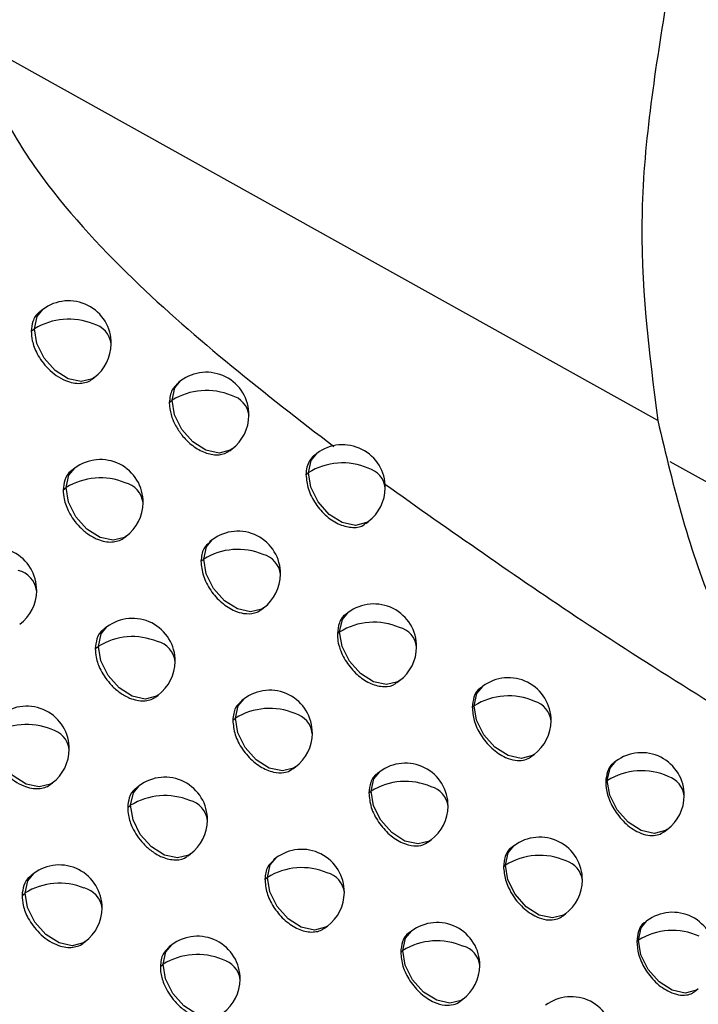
# Model space of a CAD drawing. Header units: millimetres. Extents: x 12 to 1209, y -252 to 1182.
# Tile 25 of 162: x 931 to 939, y -37 to -25. Entities that reach past the tile are written whole.
import ezdxf

# ---------------------------------------------------------------- set-up
doc = ezdxf.new("R2010")
doc.units = ezdxf.units.MM

msp = doc.modelspace()

# ---------------------------------------------------------------- linework, layer by layer
at = {"color": 7, "linetype": 'Continuous', "lineweight": 25}
for p, q in [((938.746, -29.92), (930.815, -25.499)), ((931.538, -28.616), (931.503, -28.643)), ((931.401, -28.872), (931.438, -28.844)), ((931.438, -28.844), (931.438, -28.844)), ((932.116, -29.433), (932.141, -29.415)), ((933.153, -29.454), (933.122, -29.478)), ((933.02, -29.706), (933.053, -29.681)), ((933.053, -29.681), (933.053, -29.681)), ((933.728, -30.273), (933.756, -30.252)), ((934.751, -30.304), (934.722, -30.327)), ((931.912, -30.477), (931.877, -30.504)), ((1043.532, -88.738), (938.892, -30.403)), ((934.622, -30.553), (934.651, -30.532)), ((934.651, -30.532), (934.651, -30.532)), ((931.775, -30.732), (931.811, -30.705)), ((931.811, -30.705), (931.811, -30.705)), ((935.323, -31.125), (935.354, -31.102)), ((932.489, -31.295), (932.514, -31.276)), ((933.523, -31.318), (933.492, -31.341)), ((933.391, -31.569), (933.423, -31.545)), ((933.423, -31.545), (933.423, -31.545)), ((934.097, -32.137), (934.126, -32.116)), ((935.118, -32.171), (935.089, -32.192)), ((932.288, -32.34), (932.254, -32.365)), ((934.99, -32.419), (935.017, -32.398)), ((935.017, -32.398), (935.017, -32.398)), ((932.152, -32.594), (932.188, -32.567)), ((932.188, -32.567), (932.188, -32.567)), ((935.689, -32.992), (935.72, -32.969)), ((932.865, -33.158), (932.891, -33.138)), ((936.695, -33.036), (936.669, -33.056)), ((933.896, -33.183), (933.865, -33.206)), ((936.571, -33.281), (936.595, -33.264)), ((936.595, -33.264), (936.595, -33.264)), ((933.764, -33.433), (933.795, -33.41)), ((933.795, -33.41), (933.795, -33.41)), ((937.264, -33.86), (937.298, -33.835)), ((938.256, -33.915), (938.233, -33.932)), ((934.469, -34.003), (934.498, -33.981)), ((935.487, -34.038), (935.459, -34.059)), ((931.625, -34.186), (931.649, -34.168)), ((938.136, -34.156), (938.155, -34.142)), ((932.667, -34.203), (932.634, -34.229)), ((935.36, -34.286), (935.386, -34.265)), ((935.386, -34.265), (935.386, -34.265)), ((932.532, -34.456), (932.566, -34.431)), ((932.566, -34.431), (932.566, -34.431)), ((938.821, -34.741), (938.858, -34.713)), ((936.058, -34.86), (936.089, -34.836)), ((937.061, -34.906), (937.036, -34.925)), ((933.243, -35.022), (933.269, -35.002)), ((934.271, -35.049), (934.241, -35.072)), ((936.938, -35.151), (936.961, -35.133)), ((936.961, -35.133), (936.961, -35.133)), ((931.431, -35.232), (931.396, -35.259)), ((934.141, -35.299), (934.171, -35.276)), ((931.293, -35.488), (931.331, -35.46)), ((931.331, -35.46), (931.331, -35.46)), ((937.629, -35.73), (937.664, -35.704)), ((938.619, -35.787), (938.597, -35.804)), ((934.844, -35.87), (934.874, -35.847)), ((935.859, -35.907), (935.831, -35.928)), ((938.5, -36.028), (938.519, -36.014)), ((932.009, -36.049), (932.034, -36.03)), ((933.048, -36.068), (933.016, -36.092)), ((935.733, -36.154), (935.759, -36.134)), ((935.759, -36.134), (935.759, -36.134)), ((932.915, -36.321), (932.948, -36.295)), ((932.948, -36.296), (932.948, -36.295)), ((939.184, -36.613), (939.222, -36.585)), ((936.429, -36.729), (936.462, -36.705))]:
    msp.add_line(p, q, dxfattribs=at)
at = {"color": 7, "linetype": 'Continuous', "lineweight": 25, "flags": 128}
for points in [[(931.438, -28.844), (931.47, -28.699), (931.538, -28.616)], [(932.141, -29.415), (932.12, -29.429), (931.988, -29.462), (931.834, -29.428), (931.681, -29.331), (931.552, -29.186), (931.466, -29.015), (931.438, -28.844)], [(933.053, -29.681), (933.085, -29.536), (933.153, -29.454)], [(933.756, -30.252), (933.735, -30.266), (933.603, -30.3), (933.449, -30.265), (933.296, -30.168), (933.167, -30.023), (933.081, -29.852), (933.053, -29.681)], [(934.651, -30.532), (934.683, -30.387), (934.751, -30.304)], [(931.811, -30.705), (931.844, -30.56), (931.912, -30.477)], [(935.354, -31.102), (935.333, -31.116), (935.201, -31.15), (935.047, -31.116), (934.894, -31.019), (934.765, -30.873), (934.679, -30.702), (934.651, -30.532)], [(932.514, -31.276), (932.493, -31.29), (932.362, -31.323), (932.208, -31.289), (932.055, -31.192), (931.925, -31.047), (931.84, -30.876), (931.811, -30.705)], [(933.423, -31.545), (933.455, -31.4), (933.523, -31.318)], [(934.126, -32.116), (934.105, -32.13), (933.973, -32.163), (933.819, -32.129), (933.666, -32.032), (933.537, -31.887), (933.451, -31.716), (933.423, -31.545)], [(935.017, -32.398), (935.05, -32.253), (935.118, -32.171)], [(932.188, -32.567), (932.22, -32.422), (932.288, -32.34)], [(935.72, -32.969), (935.699, -32.983), (935.568, -33.016), (935.414, -32.982), (935.26, -32.885), (935.131, -32.74), (935.046, -32.569), (935.017, -32.398)], [(932.891, -33.138), (932.87, -33.152), (932.738, -33.186), (932.584, -33.151), (932.431, -33.054), (932.302, -32.909), (932.216, -32.738), (932.188, -32.567)], [(936.595, -33.264), (936.627, -33.119), (936.695, -33.036)], [(933.795, -33.41), (933.828, -33.265), (933.896, -33.183)], [(937.298, -33.835), (937.277, -33.849), (937.145, -33.882), (936.991, -33.848), (936.838, -33.751), (936.709, -33.605), (936.623, -33.434), (936.595, -33.264)], [(934.498, -33.981), (934.477, -33.995), (934.346, -34.028), (934.192, -33.994), (934.039, -33.897), (933.909, -33.752), (933.824, -33.581), (933.795, -33.41)], [(931.649, -34.168), (931.628, -34.182), (931.496, -34.216), (931.342, -34.182), (931.189, -34.085), (931.06, -33.94), (930.974, -33.769), (930.946, -33.598)], [(938.155, -34.142), (938.188, -33.997), (938.256, -33.915)], [(935.386, -34.265), (935.419, -34.121), (935.487, -34.038)], [(938.155, -34.142), (938.155, -34.142), (938.155, -34.142), (938.155, -34.142), (938.155, -34.142), (938.155, -34.142), (938.155, -34.142), (938.155, -34.142), (938.155, -34.142)], [(938.858, -34.713), (938.837, -34.727), (938.706, -34.761), (938.552, -34.726), (938.398, -34.629), (938.269, -34.484), (938.184, -34.313), (938.155, -34.142)], [(932.566, -34.431), (932.599, -34.286), (932.667, -34.203)], [(936.089, -34.836), (936.069, -34.85), (935.937, -34.884), (935.783, -34.85), (935.63, -34.752), (935.5, -34.607), (935.415, -34.436), (935.386, -34.265)], [(933.269, -35.002), (933.248, -35.016), (933.117, -35.049), (932.963, -35.015), (932.81, -34.918), (932.68, -34.773), (932.595, -34.602), (932.566, -34.431)], [(936.961, -35.133), (936.994, -34.989), (937.061, -34.906)], [(934.171, -35.276), (934.203, -35.131), (934.271, -35.049)], [(937.664, -35.704), (937.643, -35.718), (937.512, -35.752), (937.357, -35.718), (937.204, -35.62), (937.075, -35.475), (936.99, -35.304), (936.961, -35.133)], [(931.331, -35.46), (931.363, -35.315), (931.431, -35.232)], [(934.874, -35.847), (934.853, -35.861), (934.721, -35.895), (934.567, -35.86), (934.414, -35.763), (934.285, -35.618), (934.199, -35.447), (934.171, -35.276)], [(932.034, -36.03), (932.013, -36.044), (931.881, -36.078), (931.727, -36.044), (931.574, -35.947), (931.445, -35.802), (931.359, -35.631), (931.331, -35.46)], [(938.519, -36.014), (938.552, -35.869), (938.619, -35.787)], [(935.759, -36.134), (935.791, -35.989), (935.859, -35.907)], [(938.519, -36.014), (938.519, -36.014), (938.519, -36.014), (938.519, -36.014), (938.519, -36.014), (938.519, -36.014), (938.519, -36.014), (938.519, -36.014), (938.519, -36.014)], [(939.222, -36.585), (939.201, -36.599), (939.069, -36.633), (938.915, -36.598), (938.762, -36.501), (938.633, -36.356), (938.547, -36.185), (938.519, -36.014)], [(932.948, -36.295), (932.98, -36.151), (933.048, -36.068)], [(936.462, -36.705), (936.441, -36.719), (936.309, -36.753), (936.155, -36.718), (936.002, -36.621), (935.872, -36.476), (935.787, -36.305), (935.759, -36.134)], [(933.651, -36.866), (933.63, -36.88), (933.498, -36.914), (933.344, -36.88), (933.191, -36.783), (933.062, -36.637), (932.976, -36.466), (932.948, -36.296)]]:
    msp.add_lwpolyline(points, dxfattribs=at)
at = {"color": 7, "linetype": 'Continuous', "lineweight": 25}
for centre, radius, start, end in [((931.839, -29.015), 0.5, 359.3918, 127.0492), ((931.84, -29.492), 0.762, 67.7764, 121.8045), ((932.062, -29.058), 0.28, 7.6824, 76.3352), ((931.839, -29.015), 0.5, 307.0492, 359.3918), ((933.454, -29.853), 0.5, 359.3949, 127.0492), ((933.455, -30.329), 0.762, 67.287, 121.8223), ((933.68, -29.894), 0.277, 7.3777, 75.5876), ((933.454, -29.853), 0.5, 307.0492, 359.3949), ((935.052, -30.703), 0.5, 359.4078, 127.0492), ((932.213, -30.877), 0.5, 359.3891, 127.0492), ((935.052, -31.178), 0.762, 66.798, 121.8559), ((935.281, -30.742), 0.273, 7.0789, 74.8257), ((932.213, -31.353), 0.762, 67.6691, 121.8031), ((932.436, -30.919), 0.279, 7.6152, 76.1744), ((935.052, -30.703), 0.5, 307.0492, 359.4078), ((932.213, -30.877), 0.5, 307.0492, 359.3891), ((933.824, -31.717), 0.5, 359.394, 127.0492), ((930.965, -31.909), 0.5, 359.3892, 127.0492), ((933.825, -32.192), 0.762, 67.1869, 121.8237), ((934.051, -31.757), 0.276, 7.316, 75.435), ((931.185, -31.952), 0.282, 7.8481, 76.7339), ((933.824, -31.717), 0.5, 307.0492, 359.394), ((930.965, -31.909), 0.5, 307.0492, 359.3892), ((935.419, -32.57), 0.5, 359.4084, 127.0492), ((932.589, -32.739), 0.5, 359.3868, 127.0492), ((935.419, -33.045), 0.761, 66.7053, 121.8597), ((935.648, -32.608), 0.273, 7.0227, 74.6816), ((932.589, -33.215), 0.762, 67.5638, 121.8024), ((932.813, -32.781), 0.279, 7.5494, 76.0159), ((935.419, -32.57), 0.5, 307.0492, 359.4084), ((932.589, -32.739), 0.5, 307.0492, 359.3868), ((936.996, -33.435), 0.5, 359.433, 127.0492), ((934.197, -33.582), 0.5, 359.3933, 127.0492), ((936.997, -33.909), 0.761, 66.2242, 121.9113), ((937.229, -33.472), 0.269, 6.7366, 73.9138), ((931.347, -33.769), 0.5, 359.3855, 127.0492), ((934.197, -34.057), 0.762, 67.0887, 121.8257), ((934.424, -33.622), 0.275, 7.2556, 75.2845), ((931.347, -34.246), 0.763, 67.9289, 121.7912), ((936.996, -33.435), 0.5, 307.0492, 359.433), ((931.569, -33.813), 0.281, 7.7784, 76.57), ((934.197, -33.582), 0.5, 307.0492, 359.3933), ((931.347, -33.769), 0.5, 307.0492, 359.3855), ((938.557, -34.314), 0.5, 359.4682, 127.0492), ((935.788, -34.437), 0.5, 359.4094, 127.0492), ((938.558, -34.786), 0.76, 65.7436, 121.9787), ((932.968, -34.602), 0.5, 359.3848, 127.0492), ((935.788, -34.912), 0.761, 66.6143, 121.8641), ((938.792, -34.349), 0.266, 6.4588, 73.1313), ((936.018, -34.475), 0.272, 6.9678, 74.5395), ((932.968, -35.079), 0.762, 67.4603, 121.8023), ((933.192, -34.644), 0.278, 7.4849, 75.8596), ((938.557, -34.314), 0.5, 307.0492, 359.4682), ((935.788, -34.437), 0.5, 307.0492, 359.4094), ((932.968, -34.602), 0.5, 307.0492, 359.3848), ((937.363, -35.305), 0.5, 359.4354, 127.0492), ((934.572, -35.448), 0.5, 359.393, 127.0492), ((937.363, -35.779), 0.761, 66.1404, 121.9177), ((937.596, -35.342), 0.269, 6.6871, 73.7804), ((931.732, -35.631), 0.5, 359.3822, 127.0492), ((934.573, -35.924), 0.762, 66.9919, 121.8291), ((934.8, -35.488), 0.275, 7.1964, 75.1362), ((937.363, -35.305), 0.5, 307.0492, 359.4354), ((931.732, -36.108), 0.763, 67.8203, 121.7888), ((931.954, -35.674), 0.281, 7.7101, 76.4084), ((934.572, -35.448), 0.5, 307.0492, 359.393), ((931.732, -35.631), 0.5, 307.0492, 359.3822), ((938.921, -36.186), 0.5, 359.472, 127.0492), ((936.16, -36.306), 0.5, 359.4106, 127.0492), ((938.921, -36.658), 0.759, 65.667, 121.9868), ((933.35, -36.467), 0.5, 359.3832, 127.0492), ((936.16, -36.781), 0.761, 66.5249, 121.8688), ((936.391, -36.344), 0.272, 6.914, 74.3995), ((933.35, -36.943), 0.762, 67.3586, 121.8027), ((933.575, -36.509), 0.277, 7.4218, 75.7056), ((936.16, -36.306), 0.5, 307.0492, 359.4106), ((933.35, -36.467), 0.5, 307.0492, 359.3832), ((937.732, -37.176), 0.5, 359.4381, 127.0492)]:
    msp.add_arc(centre, radius, start, end, dxfattribs=at)
for points, knots in [([(938.861, -24.916), (938.349, -24.761), (937.328, -24.453), (935.81, -24.121), (934.527, -23.945), (933.517, -23.902), (932.782, -23.938), (932.148, -24.044), (931.621, -24.222), (931.177, -24.494), (930.911, -24.836), (930.809, -25.202), (930.813, -25.4), (930.815, -25.499)], [0, 0, 0, 0, 0.1681657, 0.3355201, 0.4961417, 0.5891526, 0.6726286, 0.7471013, 0.814788, 0.8733557, 0.9400261, 0.9702944, 1, 1, 1, 1]), ([(938.861, -24.916), (938.721, -25.778), (938.442, -27.505), (938.644, -29.115), (938.746, -29.92)], [0, 0, 0, 0, 0.499697, 1, 1, 1, 1]), ([(930.815, -25.499), (930.834, -25.624), (930.871, -25.874), (931.077, -26.385), (931.605, -27.233), (932.913, -28.649), (934.147, -29.604), (934.949, -30.224)], [0, 0, 0, 0, 0.065352, 0.130797, 0.260847, 0.519944, 1, 1, 1, 1]), ([(931.504, -28.645), (931.499, -28.647), (931.46, -28.672), (931.415, -28.746), (931.405, -28.832), (931.401, -28.872)], [0, 0, 0, 0, 0.067459, 0.576812, 1, 1, 1, 1]), ([(931.401, -28.872), (931.403, -28.908), (931.409, -28.994), (931.457, -29.117), (931.526, -29.228), (931.601, -29.315), (931.696, -29.395), (931.797, -29.451), (931.893, -29.479), (931.976, -29.486), (932.047, -29.47), (932.097, -29.454), (932.113, -29.434), (932.115, -29.431)], [0, 0, 0, 0, 0.106775, 0.249645, 0.334985, 0.429401, 0.532883, 0.645418, 0.735246, 0.822518, 0.907235, 0.989396, 1, 1, 1, 1]), ([(933.126, -29.482), (933.098, -29.505), (933.037, -29.557), (933.026, -29.653), (933.02, -29.706)], [0, 0, 0, 0, 0.447243, 1, 1, 1, 1]), ([(933.02, -29.706), (933.02, -29.706), (933.02, -29.71), (933.02, -29.725), (933.023, -29.782), (933.043, -29.87), (933.095, -29.986), (933.169, -30.099), (933.28, -30.211), (933.421, -30.297), (933.571, -30.33), (933.675, -30.312), (933.717, -30.278), (933.727, -30.271)], [0, 0, 0, 0, 0.001294, 0.012519, 0.04461, 0.167091, 0.257744, 0.36783, 0.497288, 0.646045, 0.79785, 0.955936, 1, 1, 1, 1]), ([(938.746, -29.92), (938.933, -30.7), (939.308, -32.26), (940.134, -33.388), (940.547, -33.952)], [0, 0, 0, 0, 0.5001891, 1, 1, 1, 1]), ([(934.722, -30.328), (934.719, -30.33), (934.694, -30.344), (934.662, -30.39), (934.629, -30.463), (934.624, -30.523), (934.622, -30.553)], [0, 0, 0, 0, 0.051792, 0.367861, 0.683931, 1, 1, 1, 1]), ([(931.878, -30.505), (931.873, -30.508), (931.834, -30.532), (931.789, -30.606), (931.78, -30.693), (931.775, -30.732)], [0, 0, 0, 0, 0.069976, 0.578692, 1, 1, 1, 1]), ([(934.622, -30.553), (934.628, -30.609), (934.639, -30.722), (934.73, -30.899), (934.861, -31.048), (935.019, -31.149), (935.173, -31.18), (935.281, -31.167), (935.314, -31.127), (935.319, -31.121)], [0, 0, 0, 0, 0.161527, 0.323053, 0.48458, 0.646107, 0.807635, 0.969165, 1, 1, 1, 1]), ([(935.544, -30.662), (936.316, -31.207), (937.988, -32.387), (939.652, -33.405), (940.547, -33.952)], [0, 0, 0, 0, 0.4621391, 1, 1, 1, 1]), ([(931.775, -30.732), (931.777, -30.767), (931.783, -30.851), (931.829, -30.973), (931.897, -31.084), (931.972, -31.173), (932.068, -31.255), (932.17, -31.311), (932.265, -31.34), (932.347, -31.347), (932.418, -31.332), (932.468, -31.316), (932.485, -31.296), (932.487, -31.293)], [0, 0, 0, 0, 0.103089, 0.244743, 0.330393, 0.425736, 0.530757, 0.645442, 0.73388, 0.82016, 0.904282, 0.986246, 1, 1, 1, 1]), ([(933.496, -31.346), (933.469, -31.369), (933.407, -31.421), (933.397, -31.516), (933.391, -31.569)], [0, 0, 0, 0, 0.447243, 1, 1, 1, 1]), ([(933.391, -31.569), (933.396, -31.625), (933.407, -31.738), (933.499, -31.915), (933.631, -32.062), (933.771, -32.149), (933.904, -32.189), (934.004, -32.183), (934.07, -32.16), (934.091, -32.14), (934.096, -32.135)], [0, 0, 0, 0, 0.161237, 0.322474, 0.483714, 0.644956, 0.748612, 0.890845, 0.976793, 1, 1, 1, 1]), ([(935.089, -32.192), (935.089, -32.192), (935.053, -32.212), (935.006, -32.283), (934.995, -32.375), (934.99, -32.419)], [0, 0, 0, 0, 0.0021186, 0.5279358, 1, 1, 1, 1]), ([(932.255, -32.367), (932.25, -32.37), (932.211, -32.394), (932.166, -32.468), (932.157, -32.555), (932.152, -32.594)], [0, 0, 0, 0, 0.073154, 0.581066, 1, 1, 1, 1]), ([(934.99, -32.419), (934.991, -32.448), (934.994, -32.505), (935.026, -32.626), (935.102, -32.773), (935.233, -32.918), (935.387, -33.016), (935.539, -33.047), (935.646, -33.034), (935.68, -32.994), (935.685, -32.988)], [0, 0, 0, 0, 0.085234, 0.169271, 0.332933, 0.491871, 0.646082, 0.807554, 0.969026, 1, 1, 1, 1]), ([(932.152, -32.594), (932.154, -32.627), (932.159, -32.708), (932.203, -32.828), (932.27, -32.939), (932.345, -33.031), (932.442, -33.115), (932.544, -33.173), (932.64, -33.202), (932.721, -33.21), (932.791, -33.196), (932.842, -33.18), (932.859, -33.159), (932.862, -33.155)], [0, 0, 0, 0, 0.097798, 0.237705, 0.3238, 0.42047, 0.527698, 0.645466, 0.732081, 0.81706, 0.900403, 0.982109, 1, 1, 1, 1]), ([(936.67, -33.057), (936.667, -33.059), (936.63, -33.08), (936.586, -33.152), (936.576, -33.241), (936.571, -33.281)], [0, 0, 0, 0, 0.0438809, 0.5591774, 1, 1, 1, 1]), ([(933.869, -33.21), (933.842, -33.233), (933.781, -33.285), (933.77, -33.381), (933.764, -33.433)], [0, 0, 0, 0, 0.447243, 1, 1, 1, 1]), ([(936.571, -33.281), (936.576, -33.333), (936.585, -33.439), (936.653, -33.583), (936.73, -33.689), (936.8, -33.763), (936.878, -33.825), (936.972, -33.878), (937.073, -33.908), (937.168, -33.905), (937.23, -33.886), (937.256, -33.864), (937.262, -33.858)], [0, 0, 0, 0, 0.148072, 0.304708, 0.38664, 0.470741, 0.557013, 0.645456, 0.763808, 0.871491, 0.968486, 1, 1, 1, 1]), ([(933.764, -33.433), (933.77, -33.49), (933.781, -33.603), (933.872, -33.779), (934.004, -33.927), (934.137, -34.01), (934.259, -34.05), (934.352, -34.053), (934.428, -34.033), (934.456, -34.009), (934.467, -34)], [0, 0, 0, 0, 0.161205, 0.322411, 0.483617, 0.644824, 0.725657, 0.860321, 0.948153, 1, 1, 1, 1]), ([(930.907, -33.627), (930.91, -33.665), (930.916, -33.753), (930.967, -33.879), (931.038, -33.988), (931.113, -34.074), (931.206, -34.151), (931.307, -34.205), (931.403, -34.233), (931.488, -34.239), (931.559, -34.222), (931.608, -34.206), (931.623, -34.187), (931.624, -34.185)], [0, 0, 0, 0, 0.111938, 0.256512, 0.341416, 0.434535, 0.535859, 0.645378, 0.737307, 0.826079, 0.911695, 0.994153, 1, 1, 1, 1]), ([(938.234, -33.933), (938.23, -33.936), (938.193, -33.957), (938.15, -34.029), (938.141, -34.116), (938.136, -34.156)], [0, 0, 0, 0, 0.053435, 0.566339, 1, 1, 1, 1]), ([(935.459, -34.06), (935.458, -34.061), (935.421, -34.081), (935.375, -34.153), (935.365, -34.243), (935.36, -34.286)], [0, 0, 0, 0, 0.019596, 0.541008, 1, 1, 1, 1]), ([(938.136, -34.156), (938.14, -34.206), (938.149, -34.31), (938.214, -34.451), (938.288, -34.559), (938.358, -34.635), (938.437, -34.701), (938.53, -34.755), (938.627, -34.786), (938.718, -34.786), (938.783, -34.769), (938.811, -34.746), (938.82, -34.739)], [0, 0, 0, 0, 0.1424644, 0.2972057, 0.3795869, 0.4650793, 0.5536836, 0.6454001, 0.7575789, 0.8608386, 0.9551674, 1, 1, 1, 1]), ([(932.635, -34.23), (932.629, -34.233), (932.59, -34.258), (932.546, -34.332), (932.536, -34.418), (932.532, -34.456)], [0, 0, 0, 0, 0.077355, 0.584206, 1, 1, 1, 1]), ([(935.36, -34.286), (935.365, -34.342), (935.376, -34.455), (935.467, -34.632), (935.597, -34.781), (935.747, -34.877), (935.883, -34.912), (935.988, -34.904), (936.036, -34.872), (936.057, -34.859)], [0, 0, 0, 0, 0.161121, 0.32233, 0.483631, 0.645024, 0.784087, 0.906648, 1, 1, 1, 1]), ([(932.532, -34.456), (932.534, -34.487), (932.538, -34.565), (932.578, -34.68), (932.642, -34.793), (932.717, -34.887), (932.817, -34.976), (932.921, -35.035), (933.016, -35.066), (933.119, -35.074), (933.203, -35.063), (933.235, -35.023), (933.24, -35.018)], [0, 0, 0, 0, 0.089675, 0.226987, 0.313841, 0.412643, 0.523375, 0.64601, 0.730208, 0.813479, 0.976438, 1, 1, 1, 1]), ([(937.037, -34.926), (937.034, -34.928), (936.997, -34.95), (936.952, -35.022), (936.943, -35.11), (936.938, -35.151)], [0, 0, 0, 0, 0.046125, 0.560858, 1, 1, 1, 1]), ([(934.245, -35.076), (934.218, -35.099), (934.157, -35.151), (934.146, -35.246), (934.141, -35.299)], [0, 0, 0, 0, 0.447243, 1, 1, 1, 1]), ([(936.938, -35.151), (936.943, -35.202), (936.952, -35.307), (937.019, -35.45), (937.095, -35.556), (937.165, -35.631), (937.244, -35.694), (937.337, -35.747), (937.437, -35.778), (937.531, -35.776), (937.594, -35.757), (937.621, -35.735), (937.628, -35.728)], [0, 0, 0, 0, 0.146431, 0.302514, 0.384577, 0.469085, 0.556039, 0.645439, 0.761821, 0.868093, 0.964237, 1, 1, 1, 1]), ([(931.397, -35.261), (931.392, -35.264), (931.353, -35.288), (931.307, -35.362), (931.298, -35.448), (931.293, -35.488)], [0, 0, 0, 0, 0.066633, 0.576195, 1, 1, 1, 1]), ([(934.141, -35.299), (934.145, -35.351), (934.155, -35.457), (934.236, -35.625), (934.358, -35.774), (934.511, -35.881), (934.646, -35.921), (934.743, -35.915), (934.803, -35.899), (934.831, -35.876), (934.842, -35.868)], [0, 0, 0, 0, 0.149646, 0.302619, 0.458916, 0.618536, 0.781474, 0.864609, 0.948585, 1, 1, 1, 1]), ([(931.293, -35.488), (931.296, -35.526), (931.302, -35.613), (931.352, -35.738), (931.422, -35.847), (931.497, -35.934), (931.591, -36.012), (931.691, -36.067), (931.787, -36.095), (931.871, -36.102), (931.943, -36.085), (931.992, -36.069), (932.007, -36.049), (932.008, -36.048)], [0, 0, 0, 0, 0.1098157, 0.2536904, 0.3387745, 0.4324273, 0.5346389, 0.6453983, 0.7364092, 0.8245265, 0.9097497, 0.9920785, 1, 1, 1, 1]), ([(938.598, -35.805), (938.594, -35.807), (938.557, -35.829), (938.514, -35.901), (938.505, -35.988), (938.5, -36.028)], [0, 0, 0, 0, 0.05445, 0.567102, 1, 1, 1, 1]), ([(935.832, -35.928), (935.83, -35.93), (935.793, -35.951), (935.748, -36.022), (935.737, -36.112), (935.733, -36.154)], [0, 0, 0, 0, 0.028966, 0.548016, 1, 1, 1, 1]), ([(933.02, -36.097), (932.993, -36.12), (932.931, -36.172), (932.92, -36.268), (932.915, -36.321)], [0, 0, 0, 0, 0.447243, 1, 1, 1, 1]), ([(938.5, -36.028), (938.505, -36.077), (938.513, -36.181), (938.577, -36.322), (938.651, -36.43), (938.721, -36.507), (938.801, -36.573), (938.893, -36.626), (938.99, -36.658), (939.081, -36.659), (939.145, -36.642), (939.173, -36.619), (939.183, -36.611)], [0, 0, 0, 0, 0.1417808, 0.2962908, 0.3787267, 0.4643886, 0.5532772, 0.6453929, 0.7568909, 0.8596627, 0.9536973, 1, 1, 1, 1]), ([(935.733, -36.154), (935.738, -36.208), (935.748, -36.319), (935.835, -36.494), (935.944, -36.621), (936.046, -36.699), (936.141, -36.751), (936.247, -36.781), (936.348, -36.772), (936.407, -36.751), (936.427, -36.73), (936.429, -36.729)], [0, 0, 0, 0, 0.1560651, 0.315486, 0.4782636, 0.561332, 0.6452528, 0.774848, 0.8906052, 0.9924912, 1, 1, 1, 1]), ([(932.915, -36.321), (932.916, -36.346), (932.919, -36.417), (932.953, -36.526), (933.013, -36.64), (933.088, -36.74), (933.191, -36.836), (933.325, -36.915), (933.471, -36.943), (933.58, -36.929), (933.614, -36.889), (933.619, -36.882)], [0, 0, 0, 0, 0.075404, 0.20809, 0.296211, 0.398674, 0.515449, 0.646498, 0.807183, 0.968258, 1, 1, 1, 1])]:
    msp.add_open_spline(points, degree=3, knots=knots, dxfattribs=at)

doc.saveas('drawing.dxf')
